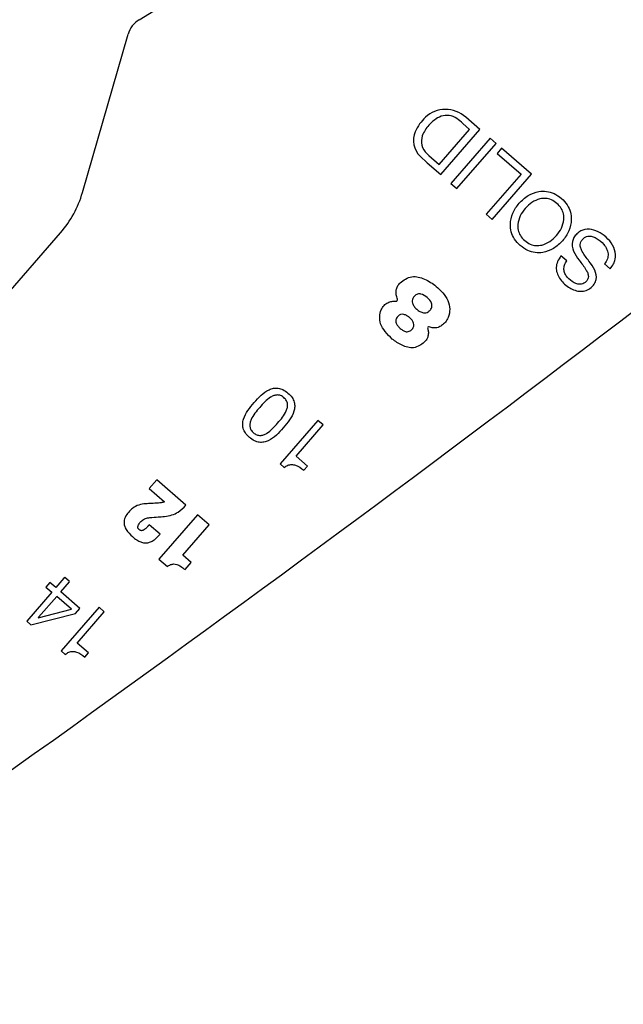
# Model space of a CAD drawing. Header units: inches. Extents: x -122 to 123, y -201 to 75.
# Tile 85 of 191: x -28.507 to -27.796, y 62.521 to 63.681. Entities that reach past the tile are written whole.
import ezdxf

# ---------------------------------------------------------------- set-up
doc = ezdxf.new("R2010")
doc.units = ezdxf.units.IN
doc.header["$MEASUREMENT"] = 0
doc.header["$PDSIZE"] = -1
doc.layers.add('DIMENSIONS', color=171, linetype='Continuous')
doc.styles.add('SLDTEXTSTYLE0', font='TXT', dxfattribs={"width": 0.75})
doc.dimstyles.new('SLDDIMSTYLE3', dxfattribs={"dimtxt": 0.125, "dimasz": 0.13, "dimexe": 0, "dimexo": 0.0625, "dimgap": 0.03125, "dimtad": 0, "dimtih": 1, "dimtoh": 1, "dimdec": 4, "dimrnd": 1e-09, "dimzin": 12, "dimdsep": 46, "dimtxsty": 'SLDTEXTSTYLE0', "dimsah": 1, "dimcen": 0.09, "dimadec": 0, "dimazin": 3, "dimtfac": 1, "dimtdec": 4, "dimtofl": 0, "dimtmove": 0, "dimatfit": 3, "dimfxl": 1, "dimfrac": 2, "dimtolj": 1, "dimtzin": 12, "dimarcsym": 0})

# ---------------------------------------------------------------- blocks, each defined once
blk = doc.blocks.new('_D_4')
at = {"layer": 'Defpoints', "color": 0}
for p in [(-44.7441, 62.6287), (-4.7428, 62.2104), (-44.7441, 58.2595), (-44.7441, 58.2595)]:
    blk.add_point(p, dxfattribs=at)
at = {"layer": 'DIMENSIONS', "color": 0, "lineweight": -2}
for p, q in [((-44.7441, 62.5662), (-44.7441, 58.2595)), ((-4.7428, 62.1479), (-4.7428, 58.2595)), ((-44.6141, 58.2595), (-24.2752, 58.2595)), ((-4.8728, 58.2595), (-23.6034, 58.2595))]:
    blk.add_line(p, q, dxfattribs=at)
at = {"layer": 'DIMENSIONS', "color": 0}
for points in [[(-44.6141, 58.2811), (-44.6141, 58.2378), (-44.7441, 58.2595)], [(-4.8728, 58.2378), (-4.8728, 58.2811), (-4.7428, 58.2595)]]:
    blk.add_solid(points, dxfattribs=at)
at = {"layer": 'DIMENSIONS', "color": 0, "insert": (-23.9393, 58.322), "char_height": 0.125, "attachment_point": 2, "style": 'SLDTEXTSTYLE0'}
blk.add_mtext('\\A1;(40.0013)', dxfattribs=at)

msp = doc.modelspace()

# ---------------------------------------------------------------- linework, layer by layer
at = {"color": 7, "linetype": 'Continuous', "lineweight": 25}
for p, q in [((-28.36601, 63.68078), (-28.05791, 63.87087)), ((-28.36601, 63.68078), (-28.05791, 63.87087)), ((-28.43274, 63.47714), (-28.37909, 63.66354)), ((-28.43274, 63.47714), (-28.37909, 63.66354)), ((-27.96464, 63.55139), (-27.98132, 63.56588)), ((-27.96464, 63.55139), (-27.98132, 63.56588)), ((-28.01273, 63.51032), (-27.9769, 63.55158)), ((-28.01273, 63.51032), (-27.9769, 63.55158)), ((-28.01081, 63.49822), (-27.96464, 63.55139)), ((-28.01081, 63.49822), (-27.96464, 63.55139)), ((-27.9769, 63.55158), (-27.98474, 63.55839)), ((-27.9769, 63.55158), (-27.98474, 63.55839)), ((-27.95271, 63.54103), (-27.99889, 63.48786)), ((-27.95271, 63.54103), (-27.99889, 63.48786)), ((-27.94564, 63.53489), (-27.95271, 63.54103)), ((-27.94564, 63.53489), (-27.95271, 63.54103)), ((-27.99182, 63.48172), (-27.94564, 63.53489)), ((-27.99182, 63.48172), (-27.94564, 63.53489)), ((-27.93915, 63.52924), (-27.94432, 63.52328)), ((-27.93915, 63.52924), (-27.94432, 63.52328)), ((-27.90392, 63.49865), (-27.93915, 63.52924)), ((-27.90392, 63.49865), (-27.93915, 63.52924)), ((-28.03492, 63.51995), (-28.02687, 63.51216)), ((-28.03492, 63.51995), (-28.02687, 63.51216)), ((-28.0272, 63.52309), (-28.02464, 63.52066)), ((-28.0272, 63.52309), (-28.02464, 63.52066)), ((-28.02464, 63.52066), (-28.01273, 63.51032)), ((-28.02464, 63.52066), (-28.01273, 63.51032)), ((-27.94432, 63.52328), (-27.91618, 63.49884)), ((-27.94432, 63.52328), (-27.91618, 63.49884)), ((-28.02687, 63.51216), (-28.01081, 63.49822)), ((-28.02687, 63.51216), (-28.01081, 63.49822)), ((-27.91618, 63.49884), (-27.95718, 63.45163)), ((-27.91618, 63.49884), (-27.95718, 63.45163)), ((-27.95009, 63.44548), (-27.90392, 63.49865)), ((-27.95009, 63.44548), (-27.90392, 63.49865)), ((-27.99889, 63.48786), (-27.99182, 63.48172)), ((-27.99889, 63.48786), (-27.99182, 63.48172)), ((-27.95718, 63.45163), (-27.95009, 63.44548)), ((-27.95718, 63.45163), (-27.95009, 63.44548)), ((-28.85506, 62.9731), (-28.45848, 63.42976)), ((-28.85506, 62.9731), (-28.45848, 63.42976)), ((-27.86243, 63.39666), (-27.86914, 63.40248)), ((-27.86243, 63.39666), (-27.86914, 63.40248)), ((-27.81786, 63.39323), (-27.81116, 63.38741)), ((-27.81786, 63.39323), (-27.81116, 63.38741)), ((-28.15536, 63.20869), (-28.2, 63.15729)), ((-28.15536, 63.20869), (-28.2, 63.15729)), ((-28.18118, 63.1665), (-28.14919, 63.20334)), ((-28.18118, 63.1665), (-28.14919, 63.20334)), ((-28.14919, 63.20334), (-28.15536, 63.20869)), ((-28.14919, 63.20334), (-28.15536, 63.20869)), ((-28.2, 63.15729), (-28.19528, 63.15319)), ((-28.2, 63.15729), (-28.19528, 63.15319)), ((-28.16784, 63.15492), (-28.18118, 63.1665)), ((-28.16784, 63.15492), (-28.18118, 63.1665)), ((-28.17212, 63.15), (-28.16784, 63.15492)), ((-28.17212, 63.15), (-28.16784, 63.15492)), ((-28.34527, 63.13862), (-28.35425, 63.12828)), ((-28.34527, 63.13862), (-28.35425, 63.12828)), ((-28.31084, 63.10873), (-28.34527, 63.13862)), ((-28.31084, 63.10873), (-28.34527, 63.13862)), ((-28.35425, 63.12828), (-28.33622, 63.11263)), ((-28.35425, 63.12828), (-28.33622, 63.11263)), ((-28.29722, 63.09754), (-28.34264, 63.04524)), ((-28.29722, 63.09754), (-28.34264, 63.04524)), ((-28.28348, 63.08561), (-28.29722, 63.09754)), ((-28.28348, 63.08561), (-28.29722, 63.09754)), ((-28.34131, 63.07454), (-28.35416, 63.0857)), ((-28.34131, 63.07454), (-28.35416, 63.0857)), ((-28.31441, 63.05), (-28.28348, 63.08561)), ((-28.31441, 63.05), (-28.28348, 63.08561)), ((-28.34264, 63.04524), (-28.33275, 63.03665)), ((-28.34264, 63.04524), (-28.33275, 63.03665)), ((-28.30451, 63.04141), (-28.31441, 63.05)), ((-28.30451, 63.04141), (-28.31441, 63.05)), ((-28.31195, 63.03285), (-28.30451, 63.04141)), ((-28.31195, 63.03285), (-28.30451, 63.04141)), ((-28.47108, 63.01769), (-28.47582, 63.01224)), ((-28.47108, 63.01769), (-28.47582, 63.01224)), ((-28.46413, 63.01165), (-28.47108, 63.01769)), ((-28.46413, 63.01165), (-28.47108, 63.01769)), ((-28.45461, 63.02261), (-28.46413, 63.01165)), ((-28.45461, 63.02261), (-28.46413, 63.01165)), ((-28.45833, 63.00661), (-28.44795, 63.01856)), ((-28.45833, 63.00661), (-28.44795, 63.01856)), ((-28.45362, 63.02362), (-28.45461, 63.02261)), ((-28.45362, 63.02362), (-28.45461, 63.02261)), ((-28.44848, 63.01916), (-28.45362, 63.02362)), ((-28.44848, 63.01916), (-28.45362, 63.02362)), ((-28.44795, 63.01856), (-28.44848, 63.01916)), ((-28.44795, 63.01856), (-28.44848, 63.01916)), ((-28.46886, 63.0062), (-28.49833, 62.97227)), ((-28.46886, 63.0062), (-28.49833, 62.97227)), ((-28.47582, 63.01224), (-28.46886, 63.0062)), ((-28.47582, 63.01224), (-28.46886, 63.0062)), ((-28.43578, 62.98701), (-28.45833, 63.00661)), ((-28.43578, 62.98701), (-28.45833, 63.00661)), ((-28.46306, 63.00116), (-28.48433, 62.97667)), ((-28.46306, 63.00116), (-28.48433, 62.97667)), ((-28.4458, 62.98618), (-28.46306, 63.00116)), ((-28.4458, 62.98618), (-28.46306, 63.00116)), ((-28.48475, 62.97587), (-28.4458, 62.98618)), ((-28.48475, 62.97587), (-28.4458, 62.98618)), ((-28.41319, 62.9885), (-28.45783, 62.93709)), ((-28.41319, 62.9885), (-28.45783, 62.93709)), ((-28.44094, 62.98107), (-28.43578, 62.98701)), ((-28.44094, 62.98107), (-28.43578, 62.98701)), ((-28.43901, 62.94631), (-28.40702, 62.98315)), ((-28.43901, 62.94631), (-28.40702, 62.98315)), ((-28.40702, 62.98315), (-28.41319, 62.9885)), ((-28.40702, 62.98315), (-28.41319, 62.9885)), ((-28.49833, 62.97227), (-28.4934, 62.96798)), ((-28.49833, 62.97227), (-28.4934, 62.96798)), ((-28.4934, 62.96798), (-28.44094, 62.98107)), ((-28.4934, 62.96798), (-28.44094, 62.98107)), ((-28.45783, 62.93709), (-28.45311, 62.933)), ((-28.45783, 62.93709), (-28.45311, 62.933)), ((-28.42567, 62.93473), (-28.43901, 62.94631)), ((-28.42567, 62.93473), (-28.43901, 62.94631)), ((-28.42995, 62.92981), (-28.42567, 62.93473)), ((-28.42995, 62.92981), (-28.42567, 62.93473))]:
    msp.add_line(p, q, dxfattribs=at)
for centre, radius, start, end in [((-44.51182, 85.23892), 27.55906, 305.202886, 308.881055), ((-44.51182, 85.23892), 27.55906, 305.202886, 308.881055), ((-28.35026, 63.65525), 0.03, 121.67398, 163.94189), ((-28.35026, 63.65525), 0.03, 121.67398, 163.94189), ((-28.00571, 63.54226), 0.03284, 89.59263, 134.2863), ((-28.00571, 63.54226), 0.03284, 89.59263, 134.28347), ((-28.00545, 63.53896), 0.03614, 48.13257, 90.05494), ((-28.00545, 63.53896), 0.03614, 48.13257, 90.05494), ((-27.99512, 63.52925), 0.04958, 132.55267, 156.87661), ((-27.99512, 63.52925), 0.04958, 132.5508, 156.87661), ((-27.9967, 63.53347), 0.03618, 112.12923, 140.70062), ((-27.9967, 63.53347), 0.03618, 112.12923, 140.70062), ((-28.00376, 63.54773), 0.02034, 54.26264, 108.86056), ((-28.00376, 63.54773), 0.02034, 54.26264, 108.86056), ((-28.03435, 63.50521), 0.07273, 46.98188, 54.26264), ((-28.03435, 63.50521), 0.07273, 46.98188, 54.26264), ((-27.99531, 63.52931), 0.03996, 137.35202, 158.41271), ((-27.99531, 63.52931), 0.03996, 137.35202, 158.41271), ((-28.01691, 63.53855), 0.02589, 156.87661, 225.9203), ((-28.01691, 63.53855), 0.02589, 156.87661, 225.9203), ((-28.01412, 63.53751), 0.01946, 160.4754, 227.77803), ((-28.01412, 63.53751), 0.01946, 160.4754, 227.77803), ((-28.55286, 63.51172), 0.125, 319.02801, 343.94189), ((-28.55286, 63.51172), 0.125, 319.02801, 343.94189), ((-28.06335, 63.35079), 0.00165, 264.78677, 22.61941), ((-28.06335, 63.35079), 0.00165, 264.78677, 22.61941), ((-28.02492, 63.31742), 0.00138, 70.16774, 207.84033), ((-28.02492, 63.31742), 0.00138, 70.16774, 207.84033), ((-28.48419, 62.97609), 0.000595, 103.02311, 201.17154), ((-28.48419, 62.97609), 0.000595, 103.02311, 201.17154)]:
    msp.add_arc(centre, radius, start, end, dxfattribs=at)
for points, knots in [([(-27.91707, 63.41458), (-27.91428, 63.41249), (-27.90901, 63.40852), (-27.89965, 63.40589), (-27.88901, 63.40614), (-27.87748, 63.4107), (-27.8669, 63.41986), (-27.85931, 63.43162), (-27.85641, 63.44368), (-27.85764, 63.45427), (-27.86163, 63.46307), (-27.86841, 63.4706), (-27.87682, 63.47626), (-27.88609, 63.47898), (-27.89675, 63.47871), (-27.90827, 63.47415), (-27.91885, 63.46498), (-27.92644, 63.45322), (-27.92935, 63.44117), (-27.92811, 63.4306), (-27.92419, 63.42171), (-27.91953, 63.41704), (-27.91707, 63.41458)], [0, 0, 0, 0, 0.0463655, 0.0878956, 0.1275474, 0.1874036, 0.2499932, 0.3126179, 0.3724875, 0.4121412, 0.4536714, 0.5000368, 0.5463978, 0.5879177, 0.6275606, 0.6874203, 0.7500436, 0.8126318, 0.8724781, 0.912119, 0.953639, 1, 1, 1, 1]), ([(-27.91707, 63.41458), (-27.91428, 63.41249), (-27.90901, 63.40852), (-27.89965, 63.40589), (-27.88901, 63.40614), (-27.87748, 63.4107), (-27.8669, 63.41986), (-27.85931, 63.43162), (-27.85641, 63.44368), (-27.85764, 63.45427), (-27.86163, 63.46307), (-27.86841, 63.4706), (-27.87682, 63.47626), (-27.88609, 63.47898), (-27.89675, 63.47871), (-27.90827, 63.47415), (-27.91885, 63.46498), (-27.92644, 63.45322), (-27.92935, 63.44117), (-27.92811, 63.4306), (-27.92419, 63.42171), (-27.91953, 63.41704), (-27.91707, 63.41458)], [0, 0, 0, 0, 0.0463655, 0.0878956, 0.1275474, 0.1874036, 0.2499932, 0.3126179, 0.3724875, 0.4121412, 0.4536714, 0.5000368, 0.5463978, 0.5879177, 0.6275606, 0.6874203, 0.7500436, 0.8126318, 0.8724781, 0.912119, 0.953639, 1, 1, 1, 1]), ([(-27.87387, 63.46432), (-27.87201, 63.46244), (-27.86851, 63.4589), (-27.86585, 63.45203), (-27.86546, 63.44396), (-27.86823, 63.43496), (-27.87416, 63.42617), (-27.88204, 63.41907), (-27.89054, 63.41507), (-27.89861, 63.41431), (-27.90572, 63.41605), (-27.91212, 63.42027), (-27.9172, 63.42602), (-27.91992, 63.43281), (-27.9203, 63.4409), (-27.91753, 63.44989), (-27.9116, 63.45868), (-27.90373, 63.46579), (-27.89521, 63.46979), (-27.88716, 63.47053), (-27.87999, 63.46887), (-27.87599, 63.4659), (-27.87387, 63.46432)], [0, 0, 0, 0, 0.0463055, 0.0873422, 0.126883, 0.1874353, 0.2500455, 0.3126107, 0.3731431, 0.4126796, 0.4537155, 0.5000211, 0.5462992, 0.5873282, 0.6268686, 0.6874089, 0.7499756, 0.8125873, 0.8731475, 0.9126921, 0.9537219, 1, 1, 1, 1]), ([(-27.87387, 63.46432), (-27.87201, 63.46244), (-27.86851, 63.4589), (-27.86585, 63.45203), (-27.86546, 63.44396), (-27.86823, 63.43496), (-27.87416, 63.42617), (-27.88204, 63.41907), (-27.89054, 63.41507), (-27.89861, 63.41431), (-27.90572, 63.41605), (-27.91212, 63.42027), (-27.9172, 63.42602), (-27.91992, 63.43281), (-27.9203, 63.4409), (-27.91753, 63.44989), (-27.9116, 63.45868), (-27.90373, 63.46579), (-27.89521, 63.46979), (-27.88716, 63.47053), (-27.87999, 63.46887), (-27.87599, 63.4659), (-27.87387, 63.46432)], [0, 0, 0, 0, 0.0463055, 0.0873422, 0.126883, 0.1874353, 0.2500455, 0.3126107, 0.3731431, 0.4126796, 0.4537155, 0.5000211, 0.5462992, 0.5873282, 0.6268686, 0.6874089, 0.7499756, 0.8125873, 0.8731475, 0.9126921, 0.9537219, 1, 1, 1, 1]), ([(-27.81116, 63.38741), (-27.80979, 63.38919), (-27.80719, 63.39257), (-27.80443, 63.40017), (-27.80513, 63.4103), (-27.8114, 63.42053), (-27.82011, 63.42843), (-27.83016, 63.43355), (-27.83936, 63.43447), (-27.84618, 63.43206), (-27.85059, 63.42862), (-27.85388, 63.42437), (-27.85675, 63.41757), (-27.85491, 63.40733), (-27.8502, 63.40078), (-27.84774, 63.39734)], [0, 0, 0, 0, 0.0586761, 0.1109397, 0.2084395, 0.3123094, 0.4173908, 0.5130442, 0.6038339, 0.6495978, 0.6992884, 0.7479523, 0.78905, 0.8894523, 1, 1, 1, 1]), ([(-27.81116, 63.38741), (-27.80979, 63.38919), (-27.80719, 63.39257), (-27.80443, 63.40017), (-27.80513, 63.4103), (-27.8114, 63.42053), (-27.82011, 63.42843), (-27.83016, 63.43355), (-27.83936, 63.43447), (-27.84618, 63.43206), (-27.85059, 63.42862), (-27.85388, 63.42437), (-27.85675, 63.41757), (-27.85491, 63.40733), (-27.8502, 63.40078), (-27.84774, 63.39734)], [0, 0, 0, 0, 0.0586761, 0.1109397, 0.2084395, 0.3123094, 0.4173908, 0.5130442, 0.6038339, 0.6495978, 0.6992884, 0.7479523, 0.78905, 0.8894523, 1, 1, 1, 1]), ([(-27.8362, 63.39634), (-27.83903, 63.39996), (-27.84281, 63.40479), (-27.84606, 63.41154), (-27.84679, 63.41557), (-27.84588, 63.41933), (-27.84362, 63.42228), (-27.84074, 63.42457), (-27.83692, 63.42591), (-27.83235, 63.42559), (-27.82568, 63.42267), (-27.81961, 63.41761), (-27.81513, 63.41092), (-27.81339, 63.40499), (-27.81403, 63.39856), (-27.81654, 63.39507), (-27.81786, 63.39323)], [0, 0, 0, 0, 0.1651208, 0.2200946, 0.2688053, 0.3092671, 0.3554593, 0.400416, 0.4402705, 0.4984822, 0.5603391, 0.7003826, 0.7762898, 0.8478709, 0.9192667, 1, 1, 1, 1]), ([(-27.8362, 63.39634), (-27.83903, 63.39996), (-27.84281, 63.40479), (-27.84606, 63.41154), (-27.84679, 63.41557), (-27.84588, 63.41933), (-27.84362, 63.42228), (-27.84074, 63.42457), (-27.83692, 63.42591), (-27.83235, 63.42559), (-27.82568, 63.42267), (-27.81961, 63.41761), (-27.81513, 63.41092), (-27.81339, 63.40499), (-27.81403, 63.39856), (-27.81654, 63.39507), (-27.81786, 63.39323)], [0, 0, 0, 0, 0.1651208, 0.2200946, 0.2688053, 0.3092671, 0.3554593, 0.400416, 0.4402705, 0.4984822, 0.5603391, 0.7003826, 0.7762898, 0.8478709, 0.9192667, 1, 1, 1, 1]), ([(-27.86914, 63.40248), (-27.87066, 63.4003), (-27.87352, 63.39622), (-27.87509, 63.38906), (-27.87416, 63.38222), (-27.8699, 63.37366), (-27.86122, 63.36526), (-27.85012, 63.3604), (-27.84099, 63.36084), (-27.83465, 63.36384), (-27.82989, 63.36868), (-27.82635, 63.3763), (-27.82898, 63.38668), (-27.83369, 63.39298), (-27.8362, 63.39634)], [0, 0, 0, 0, 0.0741122, 0.1385079, 0.2000934, 0.2643605, 0.4032989, 0.5306457, 0.5912908, 0.6541435, 0.7225298, 0.7784945, 0.882102, 1, 1, 1, 1]), ([(-27.86914, 63.40248), (-27.87066, 63.4003), (-27.87352, 63.39622), (-27.87509, 63.38906), (-27.87416, 63.38222), (-27.8699, 63.37366), (-27.86122, 63.36526), (-27.85012, 63.3604), (-27.84099, 63.36084), (-27.83465, 63.36384), (-27.82989, 63.36868), (-27.82635, 63.3763), (-27.82898, 63.38668), (-27.83369, 63.39298), (-27.8362, 63.39634)], [0, 0, 0, 0, 0.0741122, 0.1385079, 0.2000934, 0.2643605, 0.4032989, 0.5306457, 0.5912908, 0.6541435, 0.7225298, 0.7784945, 0.882102, 1, 1, 1, 1]), ([(-27.84774, 63.39734), (-27.84489, 63.39372), (-27.84111, 63.38891), (-27.83761, 63.38238), (-27.83666, 63.3786), (-27.8373, 63.37507), (-27.83936, 63.37237), (-27.84194, 63.37028), (-27.84534, 63.36894), (-27.84945, 63.36901), (-27.85552, 63.37142), (-27.86088, 63.37584), (-27.86474, 63.38158), (-27.86601, 63.38656), (-27.86531, 63.39188), (-27.86344, 63.39499), (-27.86243, 63.39666)], [0, 0, 0, 0, 0.1829476, 0.24267, 0.2940024, 0.3348697, 0.3807285, 0.4259238, 0.4659463, 0.5236188, 0.5845309, 0.7231184, 0.7925197, 0.8568348, 0.923151, 1, 1, 1, 1]), ([(-27.84774, 63.39734), (-27.84489, 63.39372), (-27.84111, 63.38891), (-27.83761, 63.38238), (-27.83666, 63.3786), (-27.8373, 63.37507), (-27.83936, 63.37237), (-27.84194, 63.37028), (-27.84534, 63.36894), (-27.84945, 63.36901), (-27.85552, 63.37142), (-27.86088, 63.37584), (-27.86474, 63.38158), (-27.86601, 63.38656), (-27.86531, 63.39188), (-27.86344, 63.39499), (-27.86243, 63.39666)], [0, 0, 0, 0, 0.1829476, 0.24267, 0.2940024, 0.3348697, 0.3807285, 0.4259238, 0.4659463, 0.5236188, 0.5845309, 0.7231184, 0.7925197, 0.8568348, 0.923151, 1, 1, 1, 1]), ([(-28.06182, 63.35142), (-28.06237, 63.35319), (-28.06346, 63.35674), (-28.06349, 63.362), (-28.06194, 63.36702), (-28.05807, 63.37151), (-28.05234, 63.37559), (-28.04253, 63.37934), (-28.02904, 63.37563), (-28.01448, 63.36606), (-28.00284, 63.35389), (-27.99959, 63.33999), (-28.001, 63.33085), (-28.00504, 63.32438), (-28.00928, 63.32044), (-28.0141, 63.31786), (-28.01935, 63.31728), (-28.02279, 63.31825), (-28.02445, 63.31872)], [0, 0, 0, 0, 0.0402662, 0.0807273, 0.112694, 0.152754, 0.2074437, 0.2655739, 0.3755862, 0.4930168, 0.6496683, 0.7247599, 0.7974088, 0.8448839, 0.8886515, 0.9223548, 0.9625848, 1, 1, 1, 1]), ([(-28.06182, 63.35142), (-28.06237, 63.35319), (-28.06346, 63.35674), (-28.06349, 63.362), (-28.06194, 63.36702), (-28.05807, 63.37151), (-28.05234, 63.37559), (-28.04253, 63.37934), (-28.02904, 63.37563), (-28.01448, 63.36606), (-28.00284, 63.35389), (-27.99959, 63.33999), (-28.001, 63.33085), (-28.00504, 63.32438), (-28.00928, 63.32044), (-28.0141, 63.31786), (-28.01935, 63.31728), (-28.02279, 63.31825), (-28.02445, 63.31872)], [0, 0, 0, 0, 0.0402662, 0.0807273, 0.112694, 0.152754, 0.2074437, 0.2655739, 0.3755862, 0.4930168, 0.6496683, 0.7247599, 0.7974088, 0.8448839, 0.8886515, 0.9223548, 0.9625848, 1, 1, 1, 1]), ([(-28.0267, 63.35344), (-28.02466, 63.35139), (-28.02166, 63.34839), (-28.02086, 63.34339), (-28.02168, 63.3407), (-28.02318, 63.33854), (-28.02538, 63.33658), (-28.02826, 63.33537), (-28.03167, 63.33532), (-28.03542, 63.33677), (-28.03913, 63.3395), (-28.04234, 63.34279), (-28.04417, 63.34634), (-28.04446, 63.34966), (-28.04363, 63.35257), (-28.04202, 63.35495), (-28.04011, 63.35671), (-28.03753, 63.35788), (-28.03245, 63.35772), (-28.02903, 63.35517), (-28.0267, 63.35344)], [0, 0, 0, 0, 0.1210946, 0.1776779, 0.2071126, 0.2401807, 0.2900797, 0.3321899, 0.3718827, 0.4340092, 0.5015702, 0.5697523, 0.6306318, 0.6693568, 0.7104366, 0.7586148, 0.7917003, 0.8212742, 0.8785482, 1, 1, 1, 1]), ([(-28.0267, 63.35344), (-28.02466, 63.35139), (-28.02166, 63.34839), (-28.02086, 63.34339), (-28.02168, 63.3407), (-28.02318, 63.33854), (-28.02538, 63.33658), (-28.02826, 63.33537), (-28.03167, 63.33532), (-28.03542, 63.33677), (-28.03913, 63.3395), (-28.04234, 63.34279), (-28.04417, 63.34634), (-28.04446, 63.34966), (-28.04363, 63.35257), (-28.04202, 63.35495), (-28.04011, 63.35671), (-28.03753, 63.35788), (-28.03245, 63.35772), (-28.02903, 63.35517), (-28.0267, 63.35344)], [0, 0, 0, 0, 0.1210946, 0.1776779, 0.2071126, 0.2401807, 0.2900797, 0.3321899, 0.3718827, 0.4340092, 0.5015702, 0.5697523, 0.6306318, 0.6693568, 0.7104366, 0.7586148, 0.7917003, 0.8212742, 0.8785482, 1, 1, 1, 1]), ([(-28.02614, 63.31677), (-28.02579, 63.31538), (-28.02506, 63.31243), (-28.02564, 63.30811), (-28.02717, 63.30387), (-28.03072, 63.30006), (-28.03587, 63.29646), (-28.0448, 63.29284), (-28.05666, 63.29672), (-28.06779, 63.30386), (-28.07623, 63.31272), (-28.08204, 63.32173), (-28.08314, 63.33091), (-28.08146, 63.33844), (-28.07805, 63.34419), (-28.07337, 63.34749), (-28.06845, 63.34913), (-28.06513, 63.34914), (-28.0635, 63.34915)], [0, 0, 0, 0, 0.0355139, 0.0755262, 0.1066737, 0.1465141, 0.2029224, 0.2637374, 0.3791866, 0.4925959, 0.5951253, 0.6827047, 0.7547693, 0.819423, 0.8726969, 0.9174452, 0.9594866, 1, 1, 1, 1]), ([(-28.02614, 63.31677), (-28.02579, 63.31538), (-28.02506, 63.31243), (-28.02564, 63.30811), (-28.02717, 63.30387), (-28.03072, 63.30006), (-28.03587, 63.29646), (-28.0448, 63.29284), (-28.05666, 63.29672), (-28.06779, 63.30386), (-28.07623, 63.31272), (-28.08204, 63.32173), (-28.08314, 63.33091), (-28.08146, 63.33844), (-28.07805, 63.34419), (-28.07337, 63.34749), (-28.06845, 63.34913), (-28.06513, 63.34914), (-28.0635, 63.34915)], [0, 0, 0, 0, 0.0355139, 0.0755262, 0.1066737, 0.1465141, 0.2029224, 0.2637374, 0.3791866, 0.4925959, 0.5951253, 0.6827047, 0.7547693, 0.819423, 0.8726969, 0.9174452, 0.9594866, 1, 1, 1, 1]), ([(-28.0473, 63.32956), (-28.04634, 63.32864), (-28.04447, 63.32683), (-28.04258, 63.32348), (-28.04225, 63.32029), (-28.04309, 63.31787), (-28.04446, 63.31593), (-28.04641, 63.31415), (-28.04895, 63.31309), (-28.05193, 63.31308), (-28.0552, 63.31444), (-28.05845, 63.31693), (-28.06141, 63.3198), (-28.06325, 63.32267), (-28.06381, 63.32519), (-28.06367, 63.32717), (-28.06287, 63.32921), (-28.06154, 63.33107), (-28.05991, 63.3326), (-28.05751, 63.33376), (-28.05415, 63.33372), (-28.0505, 63.3321), (-28.04838, 63.33042), (-28.0473, 63.32956)], [0, 0, 0, 0, 0.06245523, 0.12165293, 0.17736683, 0.20686447, 0.24004889, 0.28862392, 0.32886057, 0.36646716, 0.42580497, 0.49132204, 0.55799359, 0.61924838, 0.64828272, 0.67799692, 0.71091731, 0.74993664, 0.784652, 0.81519875, 0.87310589, 0.93524754, 1, 1, 1, 1]), ([(-28.0473, 63.32956), (-28.04634, 63.32864), (-28.04447, 63.32683), (-28.04258, 63.32348), (-28.04225, 63.32029), (-28.04309, 63.31787), (-28.04446, 63.31593), (-28.04641, 63.31415), (-28.04895, 63.31309), (-28.05193, 63.31308), (-28.0552, 63.31444), (-28.05845, 63.31693), (-28.06141, 63.3198), (-28.06325, 63.32267), (-28.06381, 63.32519), (-28.06367, 63.32717), (-28.06287, 63.32921), (-28.06154, 63.33107), (-28.05991, 63.3326), (-28.05751, 63.33376), (-28.05415, 63.33372), (-28.0505, 63.3321), (-28.04838, 63.33042), (-28.0473, 63.32956)], [0, 0, 0, 0, 0.06245523, 0.12165293, 0.17736683, 0.20686447, 0.24004889, 0.28862392, 0.32886057, 0.36646716, 0.42580497, 0.49132204, 0.55799359, 0.61924838, 0.64828272, 0.67799692, 0.71091731, 0.74993664, 0.784652, 0.81519875, 0.87310589, 0.93524754, 1, 1, 1, 1]), ([(-28.23608, 63.18862), (-28.23419, 63.18716), (-28.23071, 63.18447), (-28.22466, 63.1826), (-28.21896, 63.18278), (-28.20807, 63.18663), (-28.19613, 63.1998), (-28.18476, 63.21349), (-28.1825, 63.22477), (-28.18311, 63.23045), (-28.18585, 63.23612), (-28.19053, 63.24108), (-28.19609, 63.24502), (-28.2021, 63.24694), (-28.20781, 63.24674), (-28.21866, 63.24293), (-28.23061, 63.22975), (-28.24199, 63.21608), (-28.24427, 63.20476), (-28.24365, 63.19909), (-28.24095, 63.19336), (-28.2378, 63.1903), (-28.23608, 63.18862)], [0, 0, 0, 0, 0.03785242, 0.06940235, 0.09827598, 0.12716469, 0.25026147, 0.37286439, 0.40171768, 0.43057696, 0.46212371, 0.499976, 0.53784876, 0.56940436, 0.59826457, 0.62711549, 0.74971452, 0.87280743, 0.90169377, 0.93056833, 0.9621271, 1, 1, 1, 1]), ([(-28.23608, 63.18862), (-28.23419, 63.18716), (-28.23071, 63.18447), (-28.22466, 63.1826), (-28.21896, 63.18278), (-28.20807, 63.18663), (-28.19613, 63.1998), (-28.18476, 63.21349), (-28.1825, 63.22477), (-28.18311, 63.23045), (-28.18585, 63.23612), (-28.19053, 63.24108), (-28.19609, 63.24502), (-28.2021, 63.24694), (-28.20781, 63.24674), (-28.21866, 63.24293), (-28.23061, 63.22975), (-28.24199, 63.21608), (-28.24427, 63.20476), (-28.24365, 63.19909), (-28.24095, 63.19336), (-28.2378, 63.1903), (-28.23608, 63.18862)], [0, 0, 0, 0, 0.03785242, 0.06940235, 0.09827598, 0.12716469, 0.25026147, 0.37286439, 0.40171768, 0.43057696, 0.46212371, 0.499976, 0.53784876, 0.56940436, 0.59826457, 0.62711549, 0.74971452, 0.87280743, 0.90169377, 0.93056833, 0.9621271, 1, 1, 1, 1]), ([(-28.19541, 63.23546), (-28.1943, 63.23434), (-28.19224, 63.23224), (-28.19095, 63.22804), (-28.19121, 63.22389), (-28.19405, 63.21564), (-28.20281, 63.20555), (-28.21158, 63.19546), (-28.21931, 63.19153), (-28.2234, 63.19068), (-28.22769, 63.19142), (-28.2315, 63.1939), (-28.23449, 63.19732), (-28.23583, 63.20147), (-28.23556, 63.20563), (-28.23274, 63.21384), (-28.22398, 63.22394), (-28.21522, 63.23403), (-28.20745, 63.23799), (-28.20338, 63.23884), (-28.19904, 63.23814), (-28.19667, 63.23639), (-28.19541, 63.23546)], [0, 0, 0, 0, 0.0337182, 0.0630039, 0.0920181, 0.1227779, 0.2503849, 0.3773035, 0.4080107, 0.4370019, 0.4662821, 0.5, 0.5337179, 0.5629981, 0.5919893, 0.6226965, 0.7496151, 0.8772221, 0.9079819, 0.9369961, 0.9662818, 1, 1, 1, 1]), ([(-28.19541, 63.23546), (-28.1943, 63.23434), (-28.19224, 63.23224), (-28.19095, 63.22804), (-28.19121, 63.22389), (-28.19405, 63.21564), (-28.20281, 63.20555), (-28.21158, 63.19546), (-28.21931, 63.19153), (-28.2234, 63.19068), (-28.22769, 63.19142), (-28.2315, 63.1939), (-28.23449, 63.19732), (-28.23583, 63.20147), (-28.23556, 63.20563), (-28.23274, 63.21384), (-28.22398, 63.22394), (-28.21522, 63.23403), (-28.20745, 63.23799), (-28.20338, 63.23884), (-28.19904, 63.23814), (-28.19667, 63.23639), (-28.19541, 63.23546)], [0, 0, 0, 0, 0.0337182, 0.0630039, 0.0920181, 0.1227779, 0.2503849, 0.3773035, 0.4080107, 0.4370019, 0.4662821, 0.5, 0.5337179, 0.5629981, 0.5919893, 0.6226965, 0.7496151, 0.8772221, 0.9079819, 0.9369961, 0.9662818, 1, 1, 1, 1]), ([(-28.19528, 63.15319), (-28.19383, 63.1542), (-28.19112, 63.15609), (-28.18631, 63.15694), (-28.17946, 63.15575), (-28.17519, 63.15241), (-28.17212, 63.15)], [0, 0, 0, 0, 0.20439566, 0.38146209, 0.55427119, 1, 1, 1, 1]), ([(-28.19528, 63.15319), (-28.19383, 63.1542), (-28.19112, 63.15609), (-28.18631, 63.15694), (-28.17946, 63.15575), (-28.17519, 63.15241), (-28.17212, 63.15)], [0, 0, 0, 0, 0.20439566, 0.38146209, 0.55427119, 1, 1, 1, 1]), ([(-28.35833, 63.11045), (-28.36101, 63.11012), (-28.36647, 63.10944), (-28.37333, 63.10568), (-28.37864, 63.10049), (-28.38277, 63.09483), (-28.38451, 63.08728), (-28.38124, 63.07877), (-28.37518, 63.07261), (-28.36916, 63.0679), (-28.3644, 63.06538), (-28.35991, 63.06413), (-28.35707, 63.06439), (-28.35572, 63.06451)], [0, 0, 0, 0, 0.10521622, 0.21445245, 0.29904344, 0.39563505, 0.48592189, 0.58969484, 0.73702525, 0.82043506, 0.88911691, 0.94731576, 1, 1, 1, 1]), ([(-28.35833, 63.11045), (-28.36101, 63.11012), (-28.36647, 63.10944), (-28.37333, 63.10568), (-28.37864, 63.10049), (-28.38277, 63.09483), (-28.38451, 63.08728), (-28.38124, 63.07877), (-28.37518, 63.07261), (-28.36916, 63.0679), (-28.3644, 63.06538), (-28.35991, 63.06413), (-28.35707, 63.06439), (-28.35572, 63.06451)], [0, 0, 0, 0, 0.10521622, 0.21445245, 0.29904344, 0.39563505, 0.48592189, 0.58969484, 0.73702525, 0.82043506, 0.88911691, 0.94731576, 1, 1, 1, 1]), ([(-28.34334, 63.1113), (-28.34614, 63.11114), (-28.35113, 63.11085), (-28.35613, 63.11057), (-28.35833, 63.11045)], [0, 0, 0, 0, 0.55988505, 1, 1, 1, 1]), ([(-28.34334, 63.1113), (-28.34614, 63.11114), (-28.35113, 63.11085), (-28.35613, 63.11057), (-28.35833, 63.11045)], [0, 0, 0, 0, 0.55988505, 1, 1, 1, 1]), ([(-28.33622, 63.11263), (-28.33751, 63.1122), (-28.33982, 63.11142), (-28.34226, 63.11133), (-28.34334, 63.1113)], [0, 0, 0, 0, 0.5544125, 1, 1, 1, 1]), ([(-28.33622, 63.11263), (-28.33751, 63.1122), (-28.33982, 63.11142), (-28.34226, 63.11133), (-28.34334, 63.1113)], [0, 0, 0, 0, 0.5544125, 1, 1, 1, 1]), ([(-28.33605, 63.0955), (-28.33312, 63.09592), (-28.32754, 63.09672), (-28.31856, 63.10093), (-28.31376, 63.10578), (-28.31084, 63.10873)], [0, 0, 0, 0, 0.3032528, 0.5776785, 1, 1, 1, 1]), ([(-28.33605, 63.0955), (-28.33312, 63.09592), (-28.32754, 63.09672), (-28.31856, 63.10093), (-28.31376, 63.10578), (-28.31084, 63.10873)], [0, 0, 0, 0, 0.3032528, 0.5776785, 1, 1, 1, 1]), ([(-28.35416, 63.0857), (-28.35452, 63.08528), (-28.35504, 63.08469), (-28.35562, 63.08401), (-28.35588, 63.08372), (-28.356, 63.08358), (-28.35605, 63.08353), (-28.35607, 63.0835), (-28.35608, 63.08349), (-28.35608, 63.08349), (-28.35608, 63.08348), (-28.35608, 63.08348), (-28.35691, 63.08254), (-28.3584, 63.08098), (-28.36052, 63.07944), (-28.36214, 63.07881), (-28.3633, 63.07868), (-28.36472, 63.07894), (-28.36624, 63.07996), (-28.36734, 63.0815), (-28.36752, 63.08303), (-28.36729, 63.08432), (-28.36608, 63.08705), (-28.36332, 63.09036), (-28.35865, 63.09362), (-28.35513, 63.09397), (-28.3533, 63.09416)], [0, 0, 0, 0, 0.0436769, 0.0628824, 0.071329, 0.0750445, 0.0766792, 0.0773984, 0.0777148, 0.0778541, 0.0779153, 0.0779423, 0.0779635, 0.1778269, 0.2490663, 0.2849485, 0.3147825, 0.3413429, 0.398614, 0.4560864, 0.4854233, 0.5188739, 0.5593265, 0.7221607, 0.856202, 1, 1, 1, 1]), ([(-28.35416, 63.0857), (-28.35452, 63.08528), (-28.35504, 63.08469), (-28.35562, 63.08401), (-28.35588, 63.08372), (-28.356, 63.08358), (-28.35605, 63.08353), (-28.35607, 63.0835), (-28.35608, 63.08349), (-28.35608, 63.08349), (-28.35608, 63.08348), (-28.35608, 63.08348), (-28.35691, 63.08254), (-28.3584, 63.08098), (-28.36052, 63.07944), (-28.36214, 63.07881), (-28.3633, 63.07868), (-28.36472, 63.07894), (-28.36624, 63.07996), (-28.36734, 63.0815), (-28.36752, 63.08303), (-28.36729, 63.08432), (-28.36608, 63.08705), (-28.36332, 63.09036), (-28.35865, 63.09362), (-28.35513, 63.09397), (-28.3533, 63.09416)], [0, 0, 0, 0, 0.0436769, 0.0628824, 0.071329, 0.0750445, 0.0766792, 0.0773984, 0.0777148, 0.0778541, 0.0779153, 0.0779423, 0.0779635, 0.1778269, 0.2490663, 0.2849485, 0.3147825, 0.3413429, 0.398614, 0.4560864, 0.4854233, 0.5188739, 0.5593265, 0.7221607, 0.856202, 1, 1, 1, 1]), ([(-28.3533, 63.09416), (-28.35008, 63.09441), (-28.34433, 63.09486), (-28.33858, 63.0953), (-28.33605, 63.0955)], [0, 0, 0, 0, 0.5599148, 1, 1, 1, 1]), ([(-28.3533, 63.09416), (-28.35008, 63.09441), (-28.34433, 63.09486), (-28.33858, 63.0953), (-28.33605, 63.0955)], [0, 0, 0, 0, 0.5599148, 1, 1, 1, 1]), ([(-28.35572, 63.06451), (-28.35429, 63.06491), (-28.3513, 63.06574), (-28.34634, 63.06918), (-28.34328, 63.07244), (-28.34131, 63.07454)], [0, 0, 0, 0, 0.24939689, 0.5164971, 1, 1, 1, 1]), ([(-28.35572, 63.06451), (-28.35429, 63.06491), (-28.3513, 63.06574), (-28.34634, 63.06918), (-28.34328, 63.07244), (-28.34131, 63.07454)], [0, 0, 0, 0, 0.24939689, 0.5164971, 1, 1, 1, 1]), ([(-28.33275, 63.03665), (-28.33149, 63.03741), (-28.32917, 63.03881), (-28.32527, 63.0397), (-28.32111, 63.03906), (-28.31659, 63.03665), (-28.31362, 63.03422), (-28.31195, 63.03285)], [0, 0, 0, 0, 0.1888152, 0.3484198, 0.504941, 0.72117, 1, 1, 1, 1]), ([(-28.33275, 63.03665), (-28.33149, 63.03741), (-28.32917, 63.03881), (-28.32527, 63.0397), (-28.32111, 63.03906), (-28.31659, 63.03665), (-28.31362, 63.03422), (-28.31195, 63.03285)], [0, 0, 0, 0, 0.1888152, 0.3484198, 0.504941, 0.72117, 1, 1, 1, 1]), ([(-28.45311, 62.933), (-28.45166, 62.93401), (-28.44895, 62.9359), (-28.44414, 62.93675), (-28.43729, 62.93556), (-28.43302, 62.93221), (-28.42995, 62.92981)], [0, 0, 0, 0, 0.204386, 0.3814524, 0.5542651, 1, 1, 1, 1]), ([(-28.45311, 62.933), (-28.45166, 62.93401), (-28.44895, 62.9359), (-28.44414, 62.93675), (-28.43729, 62.93556), (-28.43302, 62.93221), (-28.42995, 62.92981)], [0, 0, 0, 0, 0.204386, 0.3814524, 0.5542651, 1, 1, 1, 1])]:
    msp.add_open_spline(points, degree=3, knots=knots, dxfattribs=at)

# ---------------------------------------------------------------- dimensions: what is measured, and where the dimension line sits
at = {"layer": 'DIMENSIONS'}
dim = msp.add_linear_dim(base=(-44.74409, 58.25945), p1=(-4.74283, 62.21037), p2=(-44.74409, 62.62869), text='(<>)', dimstyle='SLDDIMSTYLE3', dxfattribs=at)
dim.commit()
dim.dimension.update_dxf_attribs({"geometry": '_D_4', "text_midpoint": (-23.93931, 58.25945), "dimtype": 160})

doc.saveas('drawing.dxf')
